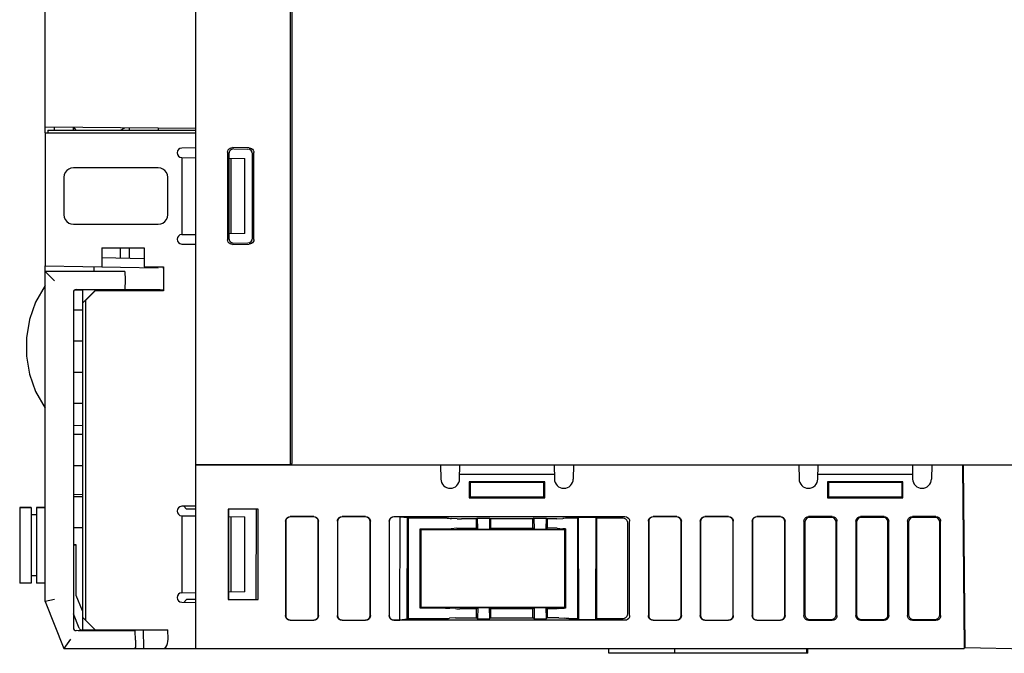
# Model space of a CAD drawing. Extents: x 129 to 1619, y 128 to 1105.
# Tile 25 of 27: x 1260 to 1365, y 935 to 1002. Entities that reach past the tile are written whole.
import ezdxf

# ---------------------------------------------------------------- set-up
doc = ezdxf.new("R2010")
doc.units = 0
doc.header["$LTSCALE"] = 92.4
doc.layers.add('ALL_AXIS', color=7, linetype='CONTINUOUS')
doc.layers.add('ALL_FEATURES', color=7, linetype='CONTINUOUS')

msp = doc.modelspace()

# ---------------------------------------------------------------- linework, layer by layer
at = {"layer": 'ALL_AXIS', "color": 7, "linetype": 'CONTINUOUS'}
for p, q in [((1263.3, 990.5), (1263.3, 990.2)), ((1263.3, 990.5), (1279, 990.5)), ((1263, 990.2), (1263, 976.105)), ((1263, 990.2), (1279, 990.2)), ((1269.535, 973.6), (1269.539, 973.48)), ((1271.465, 973.6), (1271.462, 973.503)), ((1289, 955), (1279, 955)), ((1260.3, 950.45), (1260.3, 942.45)), ((1260.3, 950.45), (1261.5, 950.45)), ((1262.1, 950.45), (1263, 950.45)), ((1269.538, 937.5), (1269.535, 937.4)), ((1271.462, 937.5), (1271.465, 937.4))]:
    msp.add_line(p, q, dxfattribs=at)
at = {"layer": 'ALL_FEATURES', "color": 7, "linetype": 'CONTINUOUS'}
for p, q in [((1263, 990.2), (1263, 1102.721)), ((1279, 935.5), (1279, 1103.01)), ((1289, 1085), (1289, 955)), ((1279, 990.66), (1263, 990.8)), ((1264, 990.5), (1264, 990.791)), ((1266, 990.5), (1266, 990.774)), ((1266.034, 990.774), (1266.256, 990.5)), ((1271, 990.5), (1271.452, 990.726)), ((1271.896, 990.722), (1271.896, 990.5)), ((1275, 990.695), (1275, 990.5)), ((1279, 988.617), (1277.491, 988.591)), ((1282.36, 988.136), (1282.36, 978.864)), ((1284.654, 988.606), (1282.866, 988.634)), ((1283.007, 988.491), (1284.511, 988.465)), ((1277.492, 987.591), (1279, 987.565)), ((1277.5, 987.589), (1277.5, 979.411)), ((1282.5, 987.994), (1282.5, 979.006)), ((1282.5, 987.503), (1284.2, 987.474)), ((1282.7, 987.5), (1282.7, 979.5)), ((1284.2, 979.526), (1284.2, 987.474)), ((1285, 979.035), (1285, 987.965)), ((1285.144, 978.892), (1285.144, 988.108)), ((1275.001, 986.5), (1265.999, 986.5)), ((1265, 985.501), (1265, 981.499)), ((1276, 981.499), (1276, 985.501)), ((1265.999, 980.5), (1275.001, 980.5)), ((1277.492, 979.409), (1279, 979.435)), ((1284.2, 979.526), (1282.5, 979.497)), ((1269, 978), (1269, 976)), ((1269, 978), (1273.5, 978)), ((1271, 976.895), (1271, 978)), ((1271.896, 978), (1271.896, 976.88)), ((1273.5, 978), (1273.5, 976)), ((1277.491, 978.409), (1279, 978.383)), ((1282.866, 978.366), (1284.654, 978.394)), ((1283.007, 978.509), (1284.509, 978.535)), ((1273.5, 976.852), (1269, 976.93)), ((1263, 940.5), (1263, 976.105)), ((1263, 976.105), (1275, 975.895)), ((1268.2, 975.5), (1268.2, 976.014)), ((1273.5, 976), (1275.544, 976)), ((1275.477, 975.887), (1275.512, 975.886)), ((1275.512, 976), (1275.512, 975.886)), ((1275.544, 976), (1275.544, 973.456)), ((1263, 975.5), (1264, 974.5)), ((1271.469, 975.5), (1263, 975.5)), ((1271.5, 974.6), (1271.465, 973.6)), ((1271.469, 975.5), (1271.5, 974.6)), ((1266.29, 973.593), (1266.5, 973.6)), ((1266.5, 973.6), (1271.465, 973.6)), ((1267, 973.6), (1267, 973.545)), ((1267, 972.177), (1267, 973.54)), ((1269.534, 973.525), (1267, 973.54)), ((1269.535, 973.543), (1268.3, 973.544)), ((1269.539, 973.48), (1269.535, 973.6)), ((1275.477, 973.523), (1275.544, 973.456)), ((1266, 973.293), (1266, 937.707)), ((1267, 973.5), (1266.081, 973.484)), ((1267, 972.177), (1268.3, 973.479)), ((1268.3, 973.456), (1267.3, 972.456)), ((1268.3, 973.479), (1270.854, 973.483)), ((1268.3, 973.456), (1268.3, 973.479)), ((1275.544, 973.456), (1268.3, 973.456)), ((1267.3, 972.456), (1267, 972.161)), ((1267, 937.4), (1267, 972.161)), ((1267.3, 938.5), (1267.3, 972.456)), ((1267, 971.4), (1266, 971.4)), ((1267, 968.1), (1266, 968.1)), ((1267, 964.8), (1266, 964.8)), ((1267, 961.5), (1266, 961.5)), ((1266, 959.198), (1267, 959.163)), ((1267, 958.2), (1266, 958.2)), ((1267, 954.9), (1266, 954.9)), ((1279, 955), (1397.5, 955)), ((1304.947, 955), (1304.974, 953.483)), ((1306.974, 953.483), (1307, 955)), ((1317, 955), (1317.026, 953.483)), ((1319.053, 955), (1319.026, 953.483)), ((1342.947, 955), (1342.974, 953.483)), ((1344.974, 953.483), (1345, 955)), ((1355, 955), (1355.026, 953.483)), ((1357.053, 955), (1357.026, 953.483)), ((1360.33, 955), (1360.5, 935.5)), ((1360.6, 935.566), (1360.43, 955)), ((1306.983, 954), (1317.017, 954)), ((1344.983, 954), (1355.017, 954)), ((1316, 953.2), (1308, 953.2)), ((1308, 953.2), (1308.087, 953.113)), ((1308, 953.2), (1308, 951.5)), ((1315.913, 953.113), (1308.087, 953.113)), ((1308.087, 953.113), (1308.087, 951.587)), ((1316, 953.2), (1315.913, 953.113)), ((1315.913, 951.587), (1315.913, 953.113)), ((1316, 951.5), (1316, 953.2)), ((1354, 953.2), (1346, 953.2)), ((1346, 953.2), (1346.087, 953.113)), ((1346, 953.2), (1346, 951.5)), ((1353.913, 953.113), (1346.087, 953.113)), ((1346.087, 953.113), (1346.087, 951.587)), ((1354, 953.2), (1353.913, 953.113)), ((1353.913, 951.587), (1353.913, 953.113)), ((1354, 951.5), (1354, 953.2)), ((1267, 951.837), (1266, 951.802)), ((1267, 951.6), (1266, 951.6)), ((1308, 951.5), (1308.087, 951.587)), ((1308.087, 951.587), (1315.913, 951.587)), ((1316, 951.5), (1315.913, 951.587)), ((1346, 951.5), (1346.087, 951.587)), ((1346.087, 951.587), (1353.913, 951.587)), ((1354, 951.5), (1353.913, 951.587)), ((1279, 950.617), (1277.491, 950.591)), ((1277.705, 950.595), (1278, 950.3)), ((1308, 951.5), (1316, 951.5)), ((1346, 951.5), (1354, 951.5)), ((1261.5, 950.45), (1260.3, 950.45)), ((1261.5, 950.45), (1261.5, 942.45)), ((1262.1, 949.7), (1261.5, 949.7)), ((1262.1, 950.45), (1262.1, 942.45)), ((1263, 950.45), (1262.1, 950.45)), ((1277.491, 949.591), (1279, 949.565)), ((1277.5, 949.589), (1277.5, 941.411)), ((1279, 950.3), (1278, 950.3)), ((1285.587, 950.3), (1282.413, 950.3)), ((1282.413, 950.3), (1282.413, 940.7)), ((1282.5, 940.7), (1282.5, 950.3)), ((1282.5, 949.503), (1284.2, 949.474)), ((1282.7, 949.5), (1282.7, 941.5)), ((1285.394, 940.7), (1285.409, 950.3)), ((1285.587, 940.7), (1285.587, 950.3)), ((1291.502, 949.5), (1288.998, 949.5)), ((1297.002, 949.5), (1294.498, 949.5)), ((1300, 949.5), (1324.502, 949.5)), ((1330.002, 949.5), (1327.498, 949.5)), ((1335.502, 949.5), (1332.998, 949.5)), ((1341.002, 949.5), (1338.498, 949.5)), ((1346.502, 949.5), (1343.998, 949.5)), ((1352.002, 949.5), (1349.498, 949.5)), ((1357.502, 949.5), (1354.998, 949.5)), ((1284.2, 941.526), (1284.2, 949.474)), ((1288.5, 949.002), (1288.5, 938.998)), ((1288.526, 948.976), (1288.526, 939.024)), ((1291.476, 949.474), (1289.024, 949.474)), ((1291.974, 939.024), (1291.974, 948.976)), ((1292, 938.998), (1292, 949.002)), ((1294, 949.002), (1294, 938.998)), ((1294.026, 948.976), (1294.026, 939.024)), ((1296.976, 949.474), (1294.524, 949.474)), ((1297.474, 939.024), (1297.474, 948.976)), ((1297.5, 938.998), (1297.5, 949.002)), ((1299.5, 948.998), (1299.5, 939.002)), ((1300.647, 949.474), (1300, 949.474)), ((1300.63, 938.526), (1300.647, 949.474)), ((1300.647, 949.474), (1301.434, 949.387)), ((1301.417, 938.613), (1301.434, 949.387)), ((1301.434, 949.387), (1301.5, 949.32)), ((1305.648, 949.32), (1301.5, 949.32)), ((1301.5, 949.32), (1301.5, 938.696)), ((1306.705, 949.262), (1306.095, 949.306)), ((1308.75, 949.247), (1307.152, 949.247)), ((1308.848, 949.346), (1308.75, 949.247)), ((1308.75, 948.273), (1308.75, 949.247)), ((1308.848, 949.346), (1310.152, 949.346)), ((1308.848, 949.346), (1308.874, 948.149)), ((1310.152, 949.346), (1310.126, 948.149)), ((1310.152, 949.346), (1310.25, 949.247)), ((1314.75, 949.247), (1310.25, 949.247)), ((1310.25, 949.247), (1310.25, 948.273)), ((1314.848, 949.346), (1314.75, 949.247)), ((1314.75, 948.273), (1314.75, 949.247)), ((1314.848, 949.346), (1316.152, 949.346)), ((1314.848, 949.346), (1314.874, 948.149)), ((1316.152, 949.346), (1316.126, 948.149)), ((1316.152, 949.346), (1316.25, 949.247)), ((1316.848, 949.247), (1316.25, 949.247)), ((1316.25, 949.247), (1316.25, 948.273)), ((1317.295, 949.262), (1317.905, 949.306)), ((1319.5, 949.32), (1318.352, 949.32)), ((1319.592, 949.413), (1319.5, 949.32)), ((1319.5, 938.696), (1319.5, 949.32)), ((1321.408, 949.413), (1319.592, 949.413)), ((1319.609, 938.587), (1319.592, 949.413)), ((1321.408, 949.413), (1321.391, 938.587)), ((1321.408, 949.413), (1321.5, 949.32)), ((1324.322, 949.32), (1321.5, 949.32)), ((1321.5, 949.32), (1321.5, 938.696)), ((1324.805, 939.193), (1324.819, 948.821)), ((1325, 938.998), (1325, 949.002)), ((1327, 949.002), (1327, 938.998)), ((1327.026, 948.976), (1327.026, 939.024)), ((1329.976, 949.474), (1327.524, 949.474)), ((1330.474, 939.024), (1330.474, 948.976)), ((1330.5, 938.998), (1330.5, 949.002)), ((1332.5, 949.002), (1332.5, 938.998)), ((1332.526, 948.976), (1332.526, 939.024)), ((1335.476, 949.474), (1333.024, 949.474)), ((1335.974, 939.024), (1335.974, 948.976)), ((1336, 938.998), (1336, 949.002)), ((1338, 949.002), (1338, 938.998)), ((1338.026, 948.976), (1338.026, 939.024)), ((1340.976, 949.474), (1338.524, 949.474)), ((1341.474, 939.024), (1341.474, 948.976)), ((1341.5, 938.998), (1341.5, 949.002)), ((1343.5, 949.002), (1343.5, 938.998)), ((1343.587, 948.914), (1343.587, 939.086)), ((1346.414, 949.413), (1344.086, 949.413)), ((1346.913, 939.086), (1346.913, 948.914)), ((1347, 938.998), (1347, 949.002)), ((1349, 949.002), (1349, 938.998)), ((1349.087, 948.914), (1349.087, 939.086)), ((1351.914, 949.413), (1349.586, 949.413)), ((1352.413, 939.086), (1352.413, 948.914)), ((1352.5, 938.998), (1352.5, 949.002)), ((1354.5, 949.002), (1354.5, 938.998)), ((1354.587, 948.914), (1354.587, 939.086)), ((1357.414, 949.413), (1355.086, 949.413)), ((1357.913, 939.086), (1357.913, 948.914)), ((1358, 938.998), (1358, 949.002)), ((1267, 948.3), (1266, 948.3)), ((1302.8, 948.2), (1305.628, 948.2)), ((1302.894, 948.106), (1302.8, 948.2)), ((1302.8, 939.8), (1302.8, 948.2)), ((1318.106, 948.106), (1302.894, 948.106)), ((1302.907, 939.907), (1302.894, 948.106)), ((1306.688, 948.258), (1306.076, 948.214)), ((1307.135, 948.273), (1308.75, 948.273)), ((1308.874, 948.149), (1308.75, 948.273)), ((1308.874, 948.149), (1310.126, 948.149)), ((1310.126, 948.149), (1310.25, 948.273)), ((1310.25, 948.273), (1314.75, 948.273)), ((1314.874, 948.149), (1314.75, 948.273)), ((1314.874, 948.149), (1316.126, 948.149)), ((1316.126, 948.149), (1316.25, 948.273)), ((1316.865, 948.273), (1316.25, 948.273)), ((1317.312, 948.258), (1317.924, 948.214)), ((1318.106, 948.106), (1318.093, 939.907)), ((1318.106, 948.106), (1318.202, 948.202)), ((1318.202, 948.202), (1318.206, 939.794)), ((1266, 946.505), (1266.3, 946.5)), ((1266.3, 946.5), (1266, 946.49)), ((1266.3, 941.135), (1266.3, 946.5)), ((1261.5, 942.45), (1260.3, 942.45)), ((1262.1, 943.2), (1261.5, 943.2)), ((1263, 942.45), (1262.1, 942.45)), ((1266.954, 939.501), (1266.3, 941.135)), ((1277.491, 941.409), (1279, 941.435)), ((1284.2, 941.526), (1282.5, 941.497)), ((1264, 940.693), (1263, 940.5)), ((1263, 940.5), (1265, 935.5)), ((1277.491, 940.409), (1279, 940.383)), ((1278, 940.7), (1277.705, 940.405)), ((1279, 940.7), (1278, 940.7)), ((1282.413, 940.7), (1285.587, 940.7)), ((1266.615, 937.656), (1266, 939.193)), ((1267, 939.5), (1266.954, 939.501)), ((1302.907, 939.907), (1302.8, 939.8)), ((1305.482, 939.8), (1302.8, 939.8)), ((1302.907, 939.907), (1318.093, 939.907)), ((1306.539, 939.741), (1305.929, 939.786)), ((1308.75, 939.727), (1306.986, 939.727)), ((1308.887, 939.864), (1308.75, 939.727)), ((1308.75, 938.769), (1308.75, 939.727)), ((1308.887, 939.864), (1308.864, 938.654)), ((1308.887, 939.864), (1310.113, 939.864)), ((1310.113, 939.864), (1310.25, 939.727)), ((1310.113, 939.864), (1310.136, 938.654)), ((1314.75, 939.727), (1310.25, 939.727)), ((1310.25, 939.727), (1310.25, 938.769)), ((1314.887, 939.864), (1314.75, 939.727)), ((1314.75, 938.769), (1314.75, 939.727)), ((1314.887, 939.864), (1314.864, 938.654)), ((1314.887, 939.864), (1316.113, 939.864)), ((1316.113, 939.864), (1316.25, 939.727)), ((1316.113, 939.864), (1316.136, 938.654)), ((1317.014, 939.727), (1316.25, 939.727)), ((1316.25, 939.727), (1316.25, 938.769)), ((1317.461, 939.741), (1318.071, 939.786)), ((1318.093, 939.907), (1318.206, 939.794)), ((1360.561, 940), (1360.461, 940)), ((1267, 938.8), (1268.3, 937.5)), ((1288.998, 938.5), (1291.502, 938.5)), ((1289.024, 938.526), (1291.476, 938.526)), ((1294.498, 938.5), (1297.002, 938.5)), ((1294.524, 938.526), (1296.976, 938.526)), ((1300, 938.526), (1300.63, 938.526)), ((1324.502, 938.5), (1300, 938.5)), ((1301.417, 938.613), (1300.63, 938.526)), ((1301.417, 938.613), (1301.5, 938.696)), ((1301.5, 938.696), (1305.462, 938.696)), ((1306.522, 938.755), (1305.91, 938.71)), ((1306.97, 938.769), (1308.75, 938.769)), ((1308.864, 938.654), (1308.75, 938.769)), ((1308.864, 938.654), (1310.136, 938.654)), ((1310.136, 938.654), (1310.25, 938.769)), ((1310.25, 938.769), (1314.75, 938.769)), ((1314.864, 938.654), (1314.75, 938.769)), ((1314.864, 938.654), (1316.136, 938.654)), ((1316.136, 938.654), (1316.25, 938.769)), ((1317.03, 938.769), (1316.25, 938.769)), ((1317.478, 938.755), (1318.09, 938.71)), ((1318.538, 938.696), (1319.5, 938.696)), ((1319.609, 938.587), (1319.5, 938.696)), ((1319.609, 938.587), (1321.391, 938.587)), ((1321.391, 938.587), (1321.5, 938.696)), ((1321.5, 938.696), (1324.306, 938.696)), ((1327.498, 938.5), (1330.002, 938.5)), ((1327.524, 938.526), (1329.976, 938.526)), ((1332.998, 938.5), (1335.502, 938.5)), ((1333.024, 938.526), (1335.476, 938.526)), ((1338.498, 938.5), (1341.002, 938.5)), ((1338.524, 938.526), (1340.976, 938.526)), ((1343.998, 938.5), (1346.502, 938.5)), ((1344.086, 938.587), (1346.414, 938.587)), ((1349.498, 938.5), (1352.002, 938.5)), ((1349.586, 938.587), (1351.914, 938.587)), ((1354.998, 938.5), (1357.502, 938.5)), ((1355.086, 938.587), (1357.414, 938.587)), ((1266.5, 937.4), (1266.29, 937.407)), ((1272.565, 937.4), (1266.5, 937.4)), ((1267, 937.465), (1266.888, 937.467)), ((1267, 937.5), (1276, 937.5)), ((1269.535, 937.4), (1269.538, 937.5)), ((1271.95, 937.5), (1271.953, 937.4)), ((1272.6, 936.4), (1272.565, 937.4)), ((1273.471, 935.5), (1273.431, 937.5)), ((1276.04, 936.5), (1276, 937.5)), ((1360.583, 937.5), (1360.483, 937.5)), ((1265.677, 936.5), (1265, 935.5)), ((1272.6, 936.4), (1272.573, 935.634)), ((1360.488, 936.873), (1360.589, 936.871)), ((1265, 935.5), (1272.43, 935.5)), ((1272.49, 935.5), (1360.5, 935.5)), ((1322.8, 935), (1322.8, 935.5)), ((1343.9, 935), (1322.8, 935)), ((1329.8, 935), (1329.8, 935.5)), ((1343.8, 935), (1343.8, 935.5)), ((1343.9, 935), (1343.9, 935.5)), ((1360.6, 935.566), (1360.5, 935.566)), ((1393, 935), (1360.6, 935.566))]:
    msp.add_line(p, q, dxfattribs=at)
for points in [[(1289.178, 955), (1289.182, 955.025), (1289.185, 955.099), (1289.189, 955.218), (1289.191, 955.377), (1289.194, 955.566), (1289.195, 955.778), (1289.196, 1005.114)], [(1282.36, 988.136), (1282.377, 988.267), (1282.428, 988.388), (1282.508, 988.491), (1282.613, 988.57), (1282.735, 988.619), (1282.866, 988.634)], [(1283.007, 988.491), (1282.876, 988.476), (1282.753, 988.427), (1282.649, 988.349), (1282.568, 988.245), (1282.517, 988.124), (1282.5, 987.994)], [(1284.654, 988.606), (1284.781, 988.587), (1284.9, 988.536), (1285.001, 988.457), (1285.078, 988.355), (1285.127, 988.236), (1285.144, 988.108)], [(1265.999, 986.5), (1265.741, 986.466), (1265.5, 986.366), (1265.293, 986.207), (1265.134, 986), (1265.034, 985.759), (1265, 985.501)], [(1276, 985.501), (1275.966, 985.759), (1275.866, 986), (1275.707, 986.207), (1275.5, 986.366), (1275.259, 986.466), (1275.001, 986.5)], [(1265, 981.499), (1265.034, 981.241), (1265.134, 981), (1265.293, 980.793), (1265.5, 980.634), (1265.741, 980.534), (1265.999, 980.5)], [(1275.001, 980.5), (1275.259, 980.534), (1275.5, 980.634), (1275.707, 980.793), (1275.866, 981), (1275.966, 981.241), (1276, 981.499)], [(1282.866, 978.366), (1282.735, 978.381), (1282.613, 978.43), (1282.508, 978.509), (1282.428, 978.612), (1282.377, 978.733), (1282.36, 978.864)], [(1282.5, 979.006), (1282.517, 978.876), (1282.568, 978.755), (1282.649, 978.651), (1282.753, 978.573), (1282.876, 978.524), (1283.007, 978.509)], [(1285.144, 978.892), (1285.127, 978.764), (1285.078, 978.645), (1285.001, 978.543), (1284.9, 978.464), (1284.781, 978.413), (1284.654, 978.394)], [(1263, 974), (1261.972, 972.246), (1261.332, 970.389), (1261.035, 968.47), (1261.035, 966.53), (1261.332, 964.611), (1261.972, 962.754), (1263, 961)], [(1271.55, 973.5), (1271.539, 973.503), (1271.462, 973.507)], [(1275.19, 973.535), (1274.992, 973.538), (1274.761, 973.54), (1271.465, 973.542)], [(1275.477, 973.523), (1275.441, 973.527), (1275.343, 973.532), (1275.19, 973.535)], [(1270.854, 973.483), (1271.11, 973.485), (1271.317, 973.488), (1271.466, 973.493), (1271.541, 973.498), (1271.55, 973.5)], [(1288.5, 949.002), (1288.524, 949.156), (1288.595, 949.295), (1288.705, 949.405), (1288.844, 949.476), (1288.998, 949.5)], [(1291.502, 949.5), (1291.656, 949.476), (1291.795, 949.405), (1291.905, 949.295), (1291.976, 949.156), (1292, 949.002)], [(1294, 949.002), (1294.024, 949.156), (1294.095, 949.295), (1294.205, 949.405), (1294.344, 949.476), (1294.498, 949.5)], [(1297.002, 949.5), (1297.156, 949.476), (1297.295, 949.405), (1297.405, 949.295), (1297.476, 949.156), (1297.5, 949.002)], [(1299.5, 948.998), (1299.525, 949.154), (1299.596, 949.294), (1299.707, 949.404), (1299.846, 949.476), (1300, 949.5)], [(1324.502, 949.5), (1324.656, 949.476), (1324.795, 949.405), (1324.905, 949.295), (1324.976, 949.156), (1325, 949.002)], [(1327, 949.002), (1327.024, 949.156), (1327.095, 949.295), (1327.205, 949.405), (1327.344, 949.476), (1327.498, 949.5)], [(1330.002, 949.5), (1330.156, 949.476), (1330.295, 949.405), (1330.405, 949.295), (1330.476, 949.156), (1330.5, 949.002)], [(1332.5, 949.002), (1332.524, 949.156), (1332.595, 949.295), (1332.705, 949.405), (1332.844, 949.476), (1332.998, 949.5)], [(1335.502, 949.5), (1335.656, 949.476), (1335.795, 949.405), (1335.905, 949.295), (1335.976, 949.156), (1336, 949.002)], [(1338, 949.002), (1338.024, 949.156), (1338.095, 949.295), (1338.205, 949.405), (1338.344, 949.476), (1338.498, 949.5)], [(1341.002, 949.5), (1341.156, 949.476), (1341.295, 949.405), (1341.405, 949.295), (1341.476, 949.156), (1341.5, 949.002)], [(1343.5, 949.002), (1343.524, 949.156), (1343.595, 949.295), (1343.705, 949.405), (1343.844, 949.476), (1343.998, 949.5)], [(1346.502, 949.5), (1346.656, 949.476), (1346.795, 949.405), (1346.905, 949.295), (1346.976, 949.156), (1347, 949.002)], [(1349, 949.002), (1349.024, 949.156), (1349.095, 949.295), (1349.205, 949.405), (1349.344, 949.476), (1349.498, 949.5)], [(1352.002, 949.5), (1352.156, 949.476), (1352.295, 949.405), (1352.405, 949.295), (1352.476, 949.156), (1352.5, 949.002)], [(1354.5, 949.002), (1354.524, 949.156), (1354.595, 949.295), (1354.705, 949.405), (1354.844, 949.476), (1354.998, 949.5)], [(1357.502, 949.5), (1357.656, 949.476), (1357.795, 949.405), (1357.905, 949.295), (1357.976, 949.156), (1358, 949.002)], [(1289.024, 949.474), (1288.87, 949.449), (1288.731, 949.379), (1288.621, 949.269), (1288.551, 949.13), (1288.526, 948.976)], [(1291.974, 948.976), (1291.949, 949.13), (1291.879, 949.269), (1291.769, 949.379), (1291.63, 949.449), (1291.476, 949.474)], [(1294.524, 949.474), (1294.37, 949.449), (1294.231, 949.379), (1294.121, 949.269), (1294.051, 949.13), (1294.026, 948.976)], [(1297.474, 948.976), (1297.449, 949.13), (1297.379, 949.269), (1297.269, 949.379), (1297.13, 949.449), (1296.976, 949.474)], [(1300, 949.474), (1299.846, 949.449), (1299.707, 949.378), (1299.596, 949.267), (1299.525, 949.127), (1299.504, 948.997)], [(1305.648, 949.32), (1305.808, 949.319), (1305.96, 949.314), (1306.095, 949.306)], [(1306.705, 949.262), (1306.841, 949.254), (1306.992, 949.249), (1307.152, 949.247)], [(1317.295, 949.262), (1317.159, 949.254), (1317.008, 949.249), (1316.848, 949.247)], [(1318.352, 949.32), (1318.192, 949.319), (1318.04, 949.314), (1317.905, 949.306)], [(1324.819, 948.821), (1324.795, 948.976), (1324.725, 949.115), (1324.615, 949.225), (1324.476, 949.296), (1324.322, 949.32)], [(1327.524, 949.474), (1327.37, 949.449), (1327.231, 949.379), (1327.121, 949.269), (1327.051, 949.13), (1327.026, 948.976)], [(1330.474, 948.976), (1330.449, 949.13), (1330.379, 949.269), (1330.269, 949.379), (1330.13, 949.449), (1329.976, 949.474)], [(1333.024, 949.474), (1332.87, 949.449), (1332.731, 949.379), (1332.621, 949.269), (1332.551, 949.13), (1332.526, 948.976)], [(1335.974, 948.976), (1335.949, 949.13), (1335.879, 949.269), (1335.769, 949.379), (1335.63, 949.449), (1335.476, 949.474)], [(1338.524, 949.474), (1338.37, 949.449), (1338.231, 949.379), (1338.121, 949.269), (1338.051, 949.13), (1338.026, 948.976)], [(1341.474, 948.976), (1341.449, 949.13), (1341.379, 949.269), (1341.269, 949.379), (1341.13, 949.449), (1340.976, 949.474)], [(1344.086, 949.413), (1343.931, 949.388), (1343.792, 949.317), (1343.683, 949.208), (1343.612, 949.069), (1343.587, 948.914)], [(1346.913, 948.914), (1346.888, 949.069), (1346.817, 949.208), (1346.708, 949.317), (1346.569, 949.388), (1346.414, 949.413)], [(1349.586, 949.413), (1349.431, 949.388), (1349.292, 949.317), (1349.183, 949.208), (1349.112, 949.069), (1349.087, 948.914)], [(1352.413, 948.914), (1352.388, 949.069), (1352.317, 949.208), (1352.208, 949.317), (1352.069, 949.388), (1351.914, 949.413)], [(1355.086, 949.413), (1354.931, 949.388), (1354.792, 949.317), (1354.683, 949.208), (1354.612, 949.069), (1354.587, 948.914)], [(1357.913, 948.914), (1357.888, 949.069), (1357.817, 949.208), (1357.708, 949.317), (1357.569, 949.388), (1357.414, 949.413)], [(1305.628, 948.2), (1305.789, 948.202), (1305.94, 948.206), (1306.076, 948.214)], [(1306.688, 948.258), (1306.823, 948.266), (1306.975, 948.271), (1307.135, 948.273)], [(1317.312, 948.258), (1317.177, 948.266), (1317.025, 948.271), (1316.865, 948.273)], [(1318.202, 948.202), (1318.103, 948.205), (1318.009, 948.209), (1317.924, 948.214)], [(1305.482, 939.8), (1305.642, 939.798), (1305.794, 939.794), (1305.929, 939.786)], [(1306.539, 939.741), (1306.674, 939.734), (1306.826, 939.729), (1306.986, 939.727)], [(1317.461, 939.741), (1317.326, 939.734), (1317.174, 939.729), (1317.014, 939.727)], [(1318.206, 939.794), (1318.159, 939.791), (1318.114, 939.789), (1318.071, 939.786)], [(1324.306, 938.696), (1324.46, 938.72), (1324.599, 938.791), (1324.709, 938.901), (1324.78, 939.039), (1324.805, 939.193)], [(1343.587, 939.086), (1343.612, 938.931), (1343.683, 938.792), (1343.792, 938.683), (1343.931, 938.612), (1344.086, 938.587)], [(1346.414, 938.587), (1346.569, 938.612), (1346.708, 938.683), (1346.817, 938.792), (1346.888, 938.931), (1346.913, 939.086)], [(1349.087, 939.086), (1349.112, 938.931), (1349.183, 938.792), (1349.292, 938.683), (1349.431, 938.612), (1349.586, 938.587)], [(1351.914, 938.587), (1352.069, 938.612), (1352.208, 938.683), (1352.317, 938.792), (1352.388, 938.931), (1352.413, 939.086)], [(1354.587, 939.086), (1354.612, 938.931), (1354.683, 938.792), (1354.792, 938.683), (1354.931, 938.612), (1355.086, 938.587)], [(1357.414, 938.587), (1357.569, 938.612), (1357.708, 938.683), (1357.817, 938.792), (1357.888, 938.931), (1357.913, 939.086)], [(1288.998, 938.5), (1288.844, 938.524), (1288.705, 938.595), (1288.595, 938.705), (1288.524, 938.844), (1288.5, 938.998)], [(1288.526, 939.024), (1288.551, 938.87), (1288.621, 938.731), (1288.731, 938.621), (1288.87, 938.551), (1289.024, 938.526)], [(1291.476, 938.526), (1291.63, 938.551), (1291.769, 938.621), (1291.879, 938.731), (1291.949, 938.87), (1291.974, 939.024)], [(1292, 938.998), (1291.976, 938.844), (1291.905, 938.705), (1291.795, 938.595), (1291.656, 938.524), (1291.502, 938.5)], [(1294.498, 938.5), (1294.344, 938.524), (1294.205, 938.595), (1294.095, 938.705), (1294.024, 938.844), (1294, 938.998)], [(1294.026, 939.024), (1294.051, 938.87), (1294.121, 938.731), (1294.231, 938.621), (1294.37, 938.551), (1294.524, 938.526)], [(1296.976, 938.526), (1297.13, 938.551), (1297.269, 938.621), (1297.379, 938.731), (1297.449, 938.87), (1297.474, 939.024)], [(1297.5, 938.998), (1297.476, 938.844), (1297.405, 938.705), (1297.295, 938.595), (1297.156, 938.524), (1297.002, 938.5)], [(1300, 938.5), (1299.846, 938.524), (1299.707, 938.596), (1299.596, 938.706), (1299.525, 938.846), (1299.5, 939.002)], [(1299.504, 939.003), (1299.525, 938.873), (1299.596, 938.733), (1299.707, 938.622), (1299.846, 938.551), (1300, 938.526)], [(1305.462, 938.696), (1305.623, 938.698), (1305.775, 938.702), (1305.91, 938.71)], [(1306.522, 938.755), (1306.657, 938.762), (1306.809, 938.767), (1306.97, 938.769)], [(1317.478, 938.755), (1317.343, 938.762), (1317.191, 938.767), (1317.03, 938.769)], [(1318.538, 938.696), (1318.377, 938.698), (1318.225, 938.702), (1318.09, 938.71)], [(1325, 938.998), (1324.976, 938.844), (1324.905, 938.705), (1324.795, 938.595), (1324.656, 938.524), (1324.502, 938.5)], [(1327.498, 938.5), (1327.344, 938.524), (1327.205, 938.595), (1327.095, 938.705), (1327.024, 938.844), (1327, 938.998)], [(1327.026, 939.024), (1327.051, 938.87), (1327.121, 938.731), (1327.231, 938.621), (1327.37, 938.551), (1327.524, 938.526)], [(1329.976, 938.526), (1330.13, 938.551), (1330.269, 938.621), (1330.379, 938.731), (1330.449, 938.87), (1330.474, 939.024)], [(1330.5, 938.998), (1330.476, 938.844), (1330.405, 938.705), (1330.295, 938.595), (1330.156, 938.524), (1330.002, 938.5)], [(1332.998, 938.5), (1332.844, 938.524), (1332.705, 938.595), (1332.595, 938.705), (1332.524, 938.844), (1332.5, 938.998)], [(1332.526, 939.024), (1332.551, 938.87), (1332.621, 938.731), (1332.731, 938.621), (1332.87, 938.551), (1333.024, 938.526)], [(1335.476, 938.526), (1335.63, 938.551), (1335.769, 938.621), (1335.879, 938.731), (1335.949, 938.87), (1335.974, 939.024)], [(1336, 938.998), (1335.976, 938.844), (1335.905, 938.705), (1335.795, 938.595), (1335.656, 938.524), (1335.502, 938.5)], [(1338.498, 938.5), (1338.344, 938.524), (1338.205, 938.595), (1338.095, 938.705), (1338.024, 938.844), (1338, 938.998)], [(1338.026, 939.024), (1338.051, 938.87), (1338.121, 938.731), (1338.231, 938.621), (1338.37, 938.551), (1338.524, 938.526)], [(1340.976, 938.526), (1341.13, 938.551), (1341.269, 938.621), (1341.379, 938.731), (1341.449, 938.87), (1341.474, 939.024)], [(1341.5, 938.998), (1341.476, 938.844), (1341.405, 938.705), (1341.295, 938.595), (1341.156, 938.524), (1341.002, 938.5)], [(1343.998, 938.5), (1343.844, 938.524), (1343.705, 938.595), (1343.595, 938.705), (1343.524, 938.844), (1343.5, 938.998)], [(1347, 938.998), (1346.976, 938.844), (1346.905, 938.705), (1346.795, 938.595), (1346.656, 938.524), (1346.502, 938.5)], [(1349.498, 938.5), (1349.344, 938.524), (1349.205, 938.595), (1349.095, 938.705), (1349.024, 938.844), (1349, 938.998)], [(1352.5, 938.998), (1352.476, 938.844), (1352.405, 938.705), (1352.295, 938.595), (1352.156, 938.524), (1352.002, 938.5)], [(1354.998, 938.5), (1354.844, 938.524), (1354.705, 938.595), (1354.595, 938.705), (1354.524, 938.844), (1354.5, 938.998)], [(1358, 938.998), (1357.976, 938.844), (1357.905, 938.705), (1357.795, 938.595), (1357.656, 938.524), (1357.502, 938.5)], [(1275.503, 935.5), (1275.664, 935.54), (1275.805, 935.654), (1275.916, 935.824), (1275.992, 936.031), (1276.033, 936.26), (1276.04, 936.5)], [(1272.573, 935.634), (1272.556, 935.557), (1272.51, 935.514), (1272.43, 935.5)]]:
    msp.add_lwpolyline(points, dxfattribs=at)
for centre, radius, start, end in [((1277.5, 988.091), 0.5, 91, 269), ((1284.5, 987.965), 0.5, 0, 89), ((1277.5, 978.909), 0.5, 91, 269), ((1284.5, 979.035), 0.5, 271, 360), ((1266.3, 973.293), 0.3, 92, 180), ((1305.974, 953.5), 1, 181, 359), ((1318.026, 953.5), 1, 181, 359), ((1343.974, 953.5), 1, 181, 359), ((1356.026, 953.5), 1, 181, 359), ((1277.5, 950.091), 0.5, 91, 269), ((1277.5, 940.909), 0.5, 91, 269), ((1266.3, 937.707), 0.3, 180, 268), ((1266.893, 937.767), 0.3, 201.80141, 269)]:
    msp.add_arc(centre, radius, start, end, dxfattribs=at)

doc.saveas('drawing.dxf')
